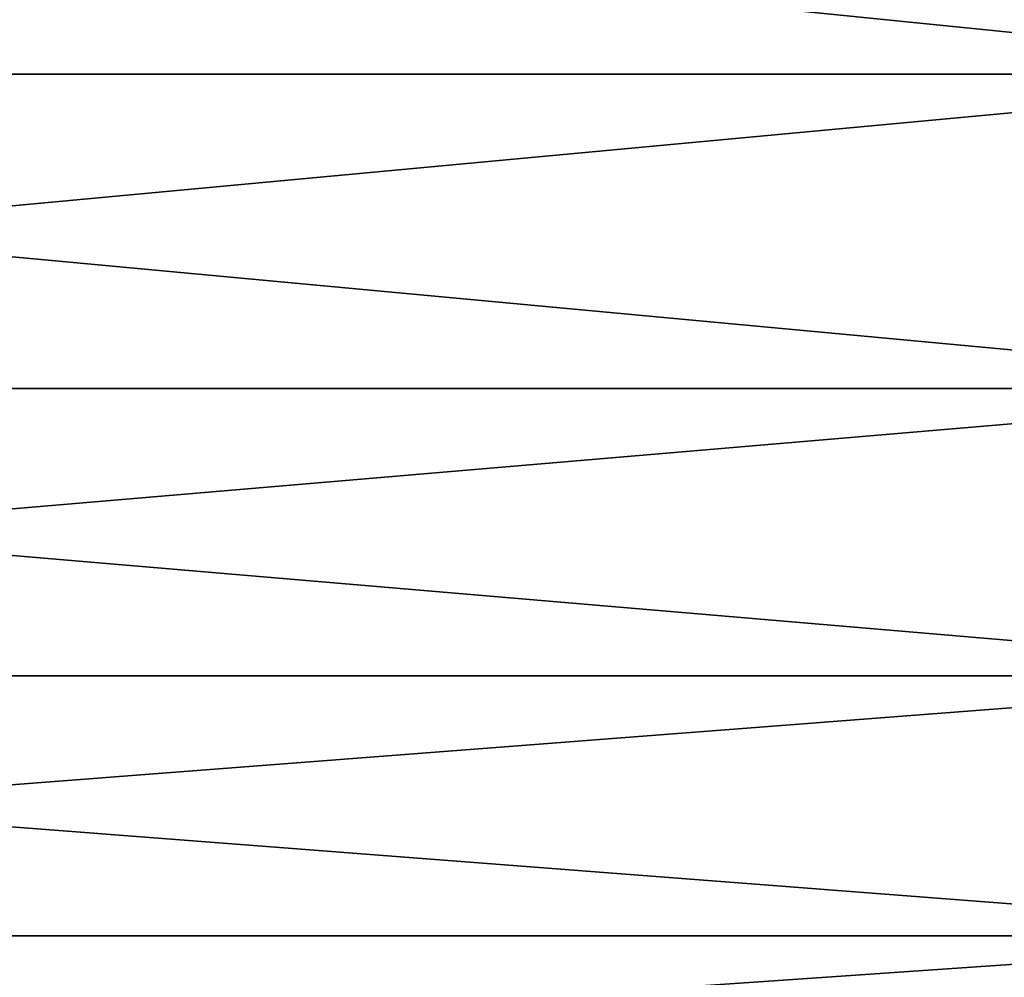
# Model space of a CAD drawing. Header units: metres. Extents: x -46 to 104, y -30 to 30.
# Tile 8 of 256: x -42 to -40.25, y -28.19 to -26.49. Entities that reach past the tile are written whole.
import ezdxf

# ---------------------------------------------------------------- set-up
doc = ezdxf.new("R2010")
doc.units = ezdxf.units.M
doc.layers.add('solid_26_000_502_XXX', color=7, linetype='CONTINUOUS')

msp = doc.modelspace()

# ---------------------------------------------------------------- linework, layer by layer
at = {"layer": 'solid_26_000_502_XXX'}
for points in [[(-39.5, -25.980772, 597), (-39.5, -26.586115, 598.101135), (-45.5, -25.980797, 597.000061)], [(-39.5, -25.980772, 627), (-45.5, -25.980797, 626.999939), (-45.5, -26.586105, 625.898865)], [(-39.5, -26.586115, 625.898865), (-39.5, -25.980772, 627), (-45.5, -26.586105, 625.898865)], [(-39.5, -25.980772, -14.999985), (-39.5, -26.586115, -13.898868), (-45.5, -25.980797, -14.999931)], [(-39.5, -25.980772, 14.999985), (-45.5, -25.980797, 14.999931), (-45.5, -26.586105, 13.898887)], [(-39.5, -26.586115, 13.898868), (-39.5, -25.980772, 14.999985), (-45.5, -26.586105, 13.898887)], [(-39.5, -26.586115, 598.101135), (-45.5, -26.586105, 598.101135), (-45.5, -25.980797, 597.000061)], [(-39.5, -26.586115, -13.898868), (-45.5, -26.586105, -13.898887), (-45.5, -25.980797, -14.999931)], [(-39.5, -27.144817, 599.226624), (-45.5, -27.144835, 599.226685), (-45.5, -26.586105, 598.101135)], [(-39.5, -26.586115, 598.101135), (-39.5, -27.144817, 599.226624), (-45.5, -26.586105, 598.101135)], [(-39.5, -26.586115, 625.898865), (-45.5, -26.586105, 625.898865), (-45.5, -27.144835, 624.773315)], [(-39.5, -27.144817, -12.773367), (-45.5, -27.144835, -12.773319), (-45.5, -26.586105, -13.898887)], [(-39.5, -26.586115, -13.898868), (-39.5, -27.144817, -12.773367), (-45.5, -26.586105, -13.898887)], [(-39.5, -26.586115, 13.898868), (-45.5, -26.586105, 13.898887), (-45.5, -27.144835, 12.773319)], [(-39.5, -27.144817, 624.773376), (-39.5, -26.586115, 625.898865), (-45.5, -27.144835, 624.773315)], [(-39.5, -27.144817, 12.773367), (-39.5, -26.586115, 13.898868), (-45.5, -27.144835, 12.773319)], [(-39.5, -27.144817, 599.226624), (-39.5, -27.655899, 600.374573), (-45.5, -27.144835, 599.226685)], [(-39.5, -27.144817, 624.773376), (-45.5, -27.144835, 624.773315), (-45.5, -27.655891, 623.625488)], [(-39.5, -27.655899, 623.625427), (-39.5, -27.144817, 624.773376), (-45.5, -27.655891, 623.625488)], [(-39.5, -27.144817, -12.773367), (-39.5, -27.655899, -11.625457), (-45.5, -27.144835, -12.773319)], [(-39.5, -27.144817, 12.773367), (-45.5, -27.144835, 12.773319), (-45.5, -27.655891, 11.625476)], [(-39.5, -27.655899, 11.625457), (-39.5, -27.144817, 12.773367), (-45.5, -27.655891, 11.625476)], [(-39.5, -27.655899, 600.374573), (-45.5, -27.655891, 600.374512), (-45.5, -27.144835, 599.226685)], [(-39.5, -27.655899, -11.625457), (-45.5, -27.655891, -11.625476), (-45.5, -27.144835, -12.773319)], [(-39.5, -28.118464, 601.542847), (-45.5, -28.118471, 601.542908), (-45.5, -27.655891, 600.374512)], [(-39.5, -27.655899, 600.374573), (-39.5, -28.118464, 601.542847), (-45.5, -27.655891, 600.374512)], [(-39.5, -27.655899, 623.625427), (-45.5, -27.655891, 623.625488), (-45.5, -28.118471, 622.457092)], [(-39.5, -28.118464, -10.457151), (-45.5, -28.118471, -10.457118), (-45.5, -27.655891, -11.625476)], [(-39.5, -27.655899, -11.625457), (-39.5, -28.118464, -10.457151), (-45.5, -27.655891, -11.625476)], [(-39.5, -27.655899, 11.625457), (-45.5, -27.655891, 11.625476), (-45.5, -28.118471, 10.457118)], [(-39.5, -28.118464, 622.457153), (-39.5, -27.655899, 623.625427), (-45.5, -28.118471, 622.457092)], [(-39.5, -28.118464, 10.457151), (-39.5, -27.655899, 11.625457), (-45.5, -28.118471, 10.457118)], [(-39.5, -28.118464, 601.542847), (-39.5, -28.531698, 602.729492), (-45.5, -28.118471, 601.542908)], [(-39.5, -28.118464, 622.457153), (-45.5, -28.118471, 622.457092), (-45.5, -28.531693, 621.270508)], [(-39.5, -28.531698, 621.270508), (-39.5, -28.118464, 622.457153), (-45.5, -28.531693, 621.270508)], [(-39.5, -28.118464, -10.457151), (-39.5, -28.531698, -9.2705), (-45.5, -28.118471, -10.457118)], [(-39.5, -28.118464, 10.457151), (-45.5, -28.118471, 10.457118), (-45.5, -28.531693, 9.270518)], [(-39.5, -28.531698, 9.2705), (-39.5, -28.118464, 10.457151), (-45.5, -28.531693, 9.270518)], [(-39.5, -28.531698, 602.729492), (-45.5, -28.531693, 602.729492), (-45.5, -28.118471, 601.542908)], [(-39.5, -28.531698, -9.2705), (-45.5, -28.531693, -9.270518), (-45.5, -28.118471, -10.457118)]]:
    msp.add_3dface(points, dxfattribs=at)

doc.saveas('drawing.dxf')
